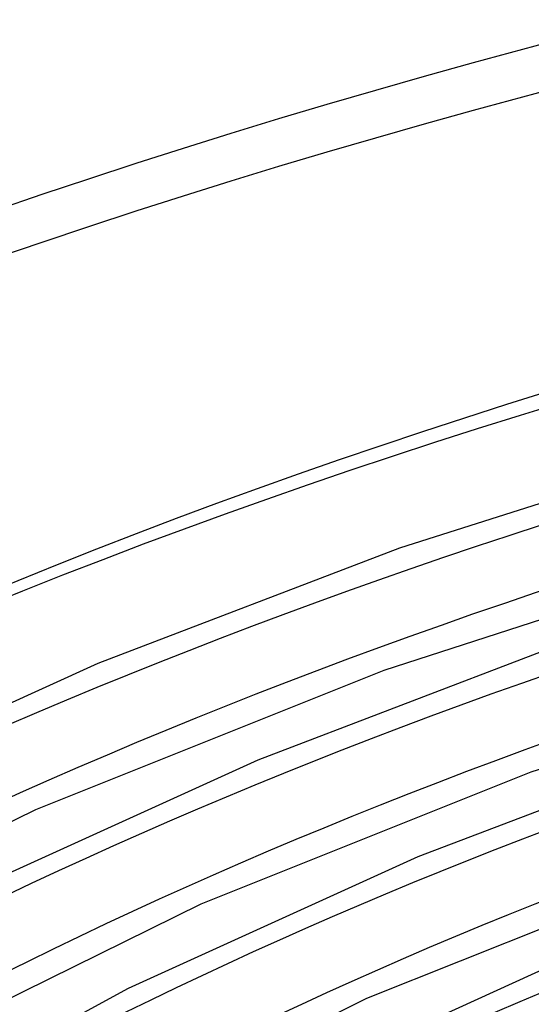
# Model space of a CAD drawing. Header units: millimetres. Extents: x -749 to 749, y -776 to 793.
# Tile 19 of 76: x -285 to -239, y 655 to 744. Entities that reach past the tile are written whole.
import ezdxf

# ---------------------------------------------------------------- set-up
doc = ezdxf.new("R2010")
doc.units = ezdxf.units.MM
doc.layers.add('HIDDEN', color=7, linetype='Continuous')
doc.layers.add('THICK', color=7, linetype='Continuous')

msp = doc.modelspace()

# ---------------------------------------------------------------- linework, layer by layer
at = {"layer": 'HIDDEN'}
for centre, major_axis, start_param, end_param in [((0, 514.419), (-506, 0), -3.141592, -0.523599), ((0, 514.419), (-456, 0), -3.141592, -0.523599), ((0, 514.41), (438.19, 0), 2.095334, 2.617994), ((0, 514.41), (415.39, 0), 2.09596, 2.617994), ((0, 514.41), (392.59, 0), 2.096659, 2.617994), ((0, 514.41), (369.79, 0), 2.097445, 2.617994), ((0, 514.41), (346.99, 0), 2.098333, 2.617994)]:
    msp.add_ellipse(centre, major_axis=major_axis, ratio=0.5, start_param=start_param, end_param=end_param, dxfattribs=at)
at = {"layer": 'THICK'}
for p, q in [((-216.435, 707.231), (-250.785, 696.316)), ((-213.938, 697.565), (-252.215, 685.211)), ((-250.785, 696.316), (-278.204, 685.847)), ((-202.745, 687.633), (-238.861, 675.971)), ((-237.673, 686.99), (-263.67, 677.063)), ((-278.204, 685.847), (-307.556, 672.529)), ((-252.215, 685.211), (-283.857, 672.568)), ((-224.56, 677.664), (-249.137, 668.279)), ((-263.67, 677.063), (-291.491, 664.439)), ((-238.861, 675.971), (-268.828, 663.996)), ((-283.857, 672.568), (-317.959, 655.753)), ((-249.137, 668.279), (-275.427, 656.349)), ((-225.506, 666.731), (-253.798, 655.425)), ((-268.828, 663.996), (-301.107, 648.079)), ((-234.604, 659.495), (-259.363, 648.259)), ((-275.427, 656.349), (-298.657, 643.754)), ((-253.798, 655.425), (-284.256, 640.404))]:
    msp.add_line(p, q, dxfattribs=at)
for centre, major_axis, start_param, end_param in [((0, 518.749), (506, 0), 0, 2.617994), ((0, 518.749), (-451, 0), -3.141592, -0.523599), ((0, 514.41), (-428.21, 0), -1.045993, -0.523599), ((0, 514.41), (-405.41, 0), -1.045336, -0.523599), ((0, 514.41), (-382.61, 0), -1.044601, -0.523599), ((0, 514.41), (-359.81, 0), -1.043773, -0.523599), ((0, 514.41), (-337.01, 0), -1.042833, -0.523599)]:
    msp.add_ellipse(centre, major_axis=major_axis, ratio=0.5, start_param=start_param, end_param=end_param, dxfattribs=at)

doc.saveas('drawing.dxf')
